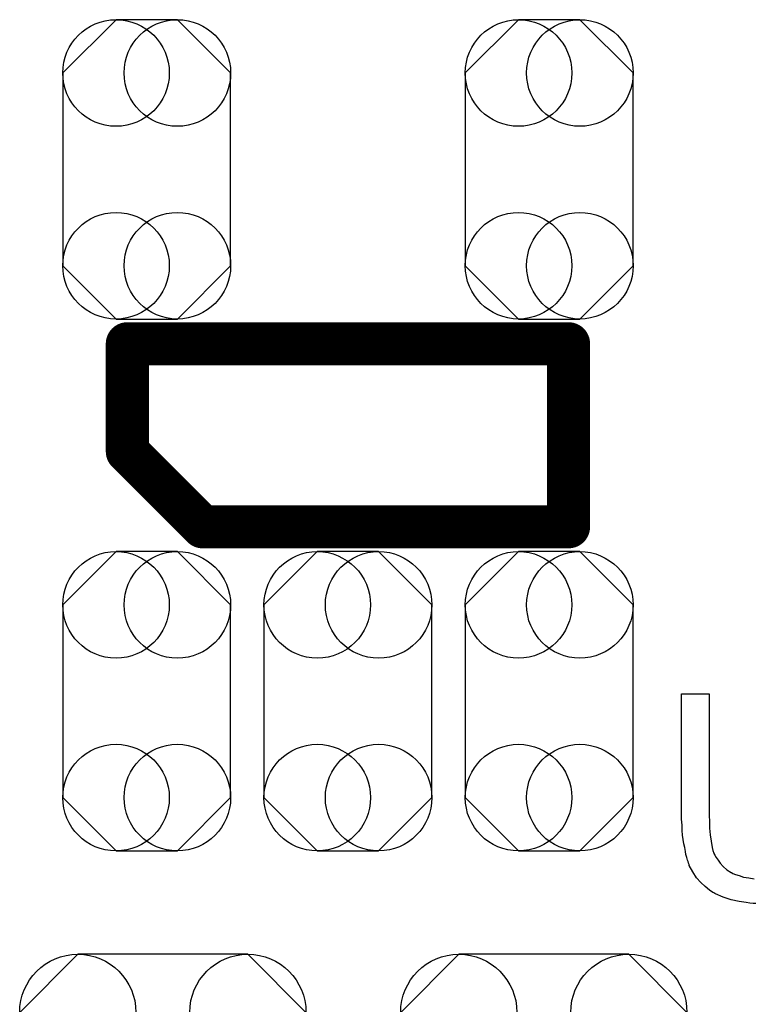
# Model space of a CAD drawing. Extents: x -0.07 to 0.95, y -0.15 to 2.1.
# Tile 15 of 30: x 0.57 to 0.7, y 0.74 to 0.92. Entities that reach past the tile are written whole.
import ezdxf

# ---------------------------------------------------------------- set-up
doc = ezdxf.new("R2010")
doc.units = 0
doc.layers.get('0').update_dxf_attribs({"linetype": 'CONTINUOUS'})
doc.layers.add('gto', color=2, linetype='CONTINUOUS')
doc.layers.add('gts', color=1, linetype='CONTINUOUS')

# ---------------------------------------------------------------- blocks, each defined once
blk = doc.blocks.new('D49')
at = {"const_width": 0.004}
blk.add_lwpolyline([(-0.002, 0, 1), (0.002, 0, 1)], format="xyb", close=True, dxfattribs=at)
blk = doc.blocks.new('D141')
blk.add_lwpolyline([(0.0156, -0.0179), (0.0156, 0.0179), (0.0057, 0.0278), (-0.0057, 0.0278), (-0.0156, 0.0179), (-0.0156, -0.0179), (-0.0057, -0.0278), (0.0057, -0.0278)], close=True)
for centre in [(-0.0057, 0.0179), (0.0057, 0.0179), (-0.0057, -0.0179), (0.0057, -0.0179)]:
    blk.add_circle(centre, 0.0099)
blk = doc.blocks.new('D142')
blk.add_lwpolyline([(0.0266, -0.0182), (0.0266, 0.0182), (0.0158, 0.029), (-0.0158, 0.029), (-0.0266, 0.0182), (-0.0266, -0.0182), (-0.0158, -0.029), (0.0158, -0.029)], close=True)
for centre in [(-0.0158, 0.0182), (0.0158, 0.0182), (-0.0158, -0.0182), (0.0158, -0.0182)]:
    blk.add_circle(centre, 0.0108)

msp = doc.modelspace()

# ---------------------------------------------------------------- linework, layer by layer
at = {"layer": 'gto', "color": 2, "const_width": 0.008}
for points in [[(0.586, 0.8404), (0.586, 0.8604)], [(0.586, 0.8604), (0.668, 0.8604)], [(0.668, 0.8264), (0.668, 0.8604)], [(0.586, 0.8404), (0.6, 0.8264)], [(0.6, 0.8264), (0.668, 0.8264)]]:
    msp.add_lwpolyline(points, dxfattribs=at)
at = {"layer": 'gto', "color": 2}
msp.add_lwpolyline([(0.7028, 0.7564), (0.7023, 0.7564), (0.7017, 0.7565), (0.701, 0.7566), (0.6997, 0.7568), (0.6982, 0.7571), (0.6967, 0.7576), (0.6953, 0.7582), (0.6953, 0.7582), (0.6952, 0.7583), (0.695, 0.7584), (0.6948, 0.7585), (0.6942, 0.7589), (0.6934, 0.7596), (0.6926, 0.7603), (0.6918, 0.7612), (0.6911, 0.7623), (0.6904, 0.7635), (0.6904, 0.7636), (0.6904, 0.7637), (0.6903, 0.7639), (0.6902, 0.7642), (0.6901, 0.7645), (0.69, 0.765), (0.6898, 0.7655), (0.6897, 0.7661), (0.6896, 0.7668), (0.6894, 0.7675), (0.6893, 0.7683), (0.6892, 0.7691), (0.6891, 0.77), (0.6891, 0.771), (0.689, 0.7721), (0.689, 0.7732), (0.689, 0.7954), (0.6941, 0.7954), (0.6941, 0.7732), (0.6941, 0.7732), (0.6941, 0.773), (0.6941, 0.7727), (0.6941, 0.7724), (0.6942, 0.772), (0.6942, 0.7715), (0.6942, 0.7704), (0.6943, 0.7692), (0.6945, 0.768), (0.6947, 0.7668), (0.6948, 0.7663), (0.695, 0.7658), (0.695, 0.7657), (0.6952, 0.7654), (0.6954, 0.765), (0.6958, 0.7645), (0.6962, 0.7639), (0.6967, 0.7633), (0.6974, 0.7627), (0.6982, 0.7622), (0.6983, 0.7622), (0.6985, 0.762), (0.699, 0.7618), (0.6997, 0.7616), (0.7005, 0.7613), (0.7015, 0.7612), (0.7025, 0.761)], dxfattribs=at)

# ---------------------------------------------------------------- block references
at = {"layer": 'gto'}
for p in [(0.586, 0.8604), (0.668, 0.8604), (0.668, 0.8604), (0.586, 0.8404), (0.586, 0.8404), (0.6, 0.8264), (0.6, 0.8264), (0.668, 0.8264), (0.668, 0.8264)]:
    msp.add_blockref('D49', p, dxfattribs=at)
at = {"layer": 'gts'}
for name, p in [('D141', (0.5896, 0.8928)), ('D141', (0.6644, 0.8928)), ('D141', (0.5896, 0.794)), ('D141', (0.627, 0.794)), ('D141', (0.6644, 0.794)), ('D142', (0.5926, 0.718)), ('D142', (0.6634, 0.718))]:
    msp.add_blockref(name, p, dxfattribs=at)

doc.saveas('drawing.dxf')
